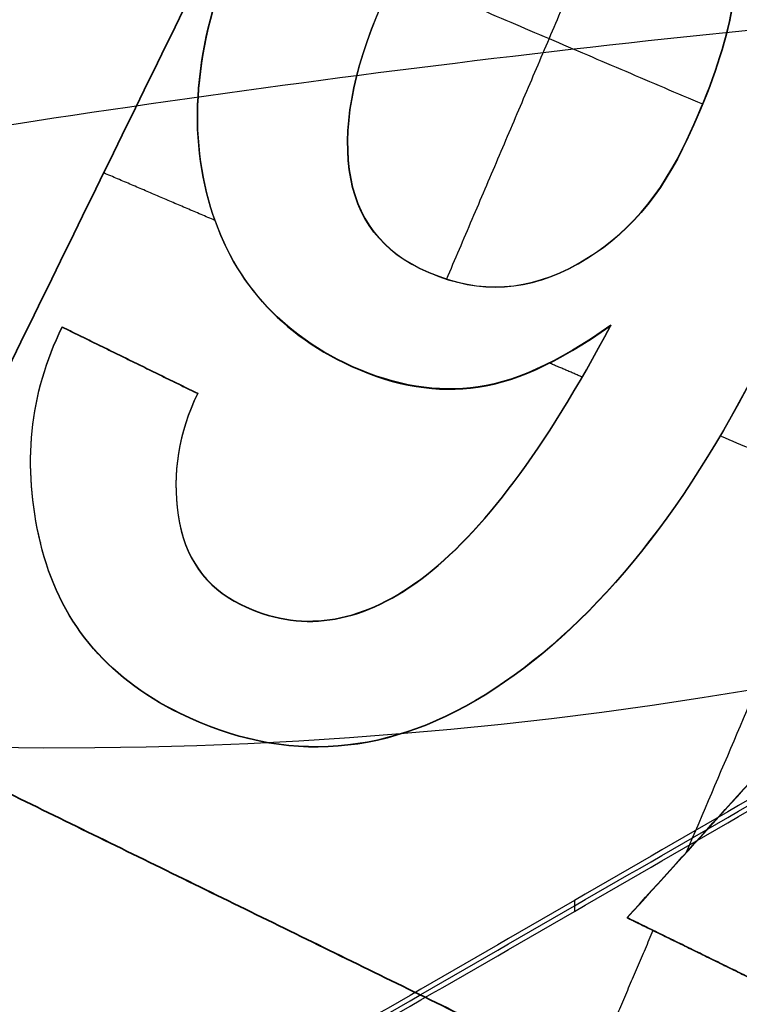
# Model space of a CAD drawing. Header units: millimetres. Extents: x -34.2 to 34.2, y -30.9 to 31.1.
# Tile 52 of 77: x -1.346 to -0.897, y 8.299 to 8.914. Entities that reach past the tile are written whole.
import ezdxf

# ---------------------------------------------------------------- set-up
doc = ezdxf.new("R2010")
doc.units = ezdxf.units.MM
for name, color, linetype, true_color in [('COTAS', 252, 'Continuous', 0x696969), ('IGES level 1', 7, 'Continuous', 0xe5eaed), ('IGES level 14', 7, 'Continuous', 0xffffff), ('IGES level 3', 7, 'Continuous', 0xe5eaed), ('IGES level 5', 7, 'Continuous', 0xe5eaed), ('IGES level 7', 7, 'Continuous', 0xcad1ee), ('IGES level 8', 7, 'Continuous', 0xcad1ee)]:
    doc.layers.add(name, color=color, linetype=linetype, true_color=true_color)

# ---------------------------------------------------------------- blocks, each defined once
blk = doc.blocks.new('Kivi_7w')
at = {"layer": 'IGES level 1', "extrusion": (0, 0, -1)}
for centre, radius, start, end in [((-7.99360577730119e-15, 1.77635683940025e-15, 1.399999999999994), 31, 269.9999999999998, 90.00000000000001), ((-7.573064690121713e-29, 2.831068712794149e-15, 0.8499999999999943), 31, 270.0000000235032, 89.99999998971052), ((-7.573064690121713e-29, 2.831068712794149e-15, 0.1500000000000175), 30.85, 270.0000000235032, 89.99999998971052), ((-7.573064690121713e-29, 1.77635683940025e-15), 30.7, 270, 90), ((-7.573064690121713e-29, 2.831068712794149e-15), 25.75, 270, 89.99999999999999), ((-7.573064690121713e-29, 2.831068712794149e-15), 24.25, 270, 89.99999999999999), ((-7.573064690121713e-29, 2.831068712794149e-15, 0.8500000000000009), 23.5, 270.0000000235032, 89.99999998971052)]:
    blk.add_arc(centre, radius, start, end, dxfattribs=at)
at = {"layer": 'IGES level 1'}
for centre, radius, start, end in [((9.992007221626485e-15, 1.77635683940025e-15, -0.2999999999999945), 31, 89.99999999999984, 270), ((7.573064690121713e-29, 2.831068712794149e-15, -1.549999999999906), 30.85, 90.00000002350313, 269.9999999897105), ((7.573064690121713e-29, 1.77635683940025e-15, -1.700000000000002), 30.7, 90.00000000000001, 270), ((7.573064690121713e-29, 1.77635683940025e-15), 25.75, 90.00000000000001, 270), ((7.587855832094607e-29, 1.77635683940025e-15), 24.25, 90.00000000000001, 270), ((6.310887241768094e-29, -1.77635683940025e-15), 23.5, 89.99999999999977, 270), ((7.573064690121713e-29, 1.77635683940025e-15, -1.700000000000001), 23.5, 90.00000000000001, 270)]:
    blk.add_arc(centre, radius, start, end, dxfattribs=at)
at = {"layer": 'IGES level 14', "extrusion": (0, 0.002279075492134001, 0.9999974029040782)}
blk.add_arc((7.573064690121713e-29, -0.009800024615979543, 3.17721718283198), 16.5, 90.00000002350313, 269.9999999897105, dxfattribs=at)
at = {"layer": 'IGES level 14', "extrusion": (-9.205336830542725e-34, -0.002279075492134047, -0.9999974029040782)}
blk.add_arc((-7.562773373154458e-29, -0.009800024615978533, -4.67721718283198), 16.5, 270, 90, dxfattribs=at)
at = {"layer": 'IGES level 14', "extrusion": (1.833778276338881e-35, 0.00227907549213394, 0.9999974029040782)}
blk.add_arc((7.544134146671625e-29, -0.009800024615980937, 1.67721718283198), 16.5, 90.00000000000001, 270, dxfattribs=at)
at = {"layer": 'IGES level 14', "extrusion": (1.833772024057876e-35, 0.00227907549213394, 0.9999974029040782)}
blk.add_arc((7.533618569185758e-29, -0.009800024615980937, 1.67721718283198), 16.5, 90.00000000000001, 270, dxfattribs=at)
at = {"layer": 'IGES level 14'}
for points in [[(-0.125, 8.733259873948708, 4.657325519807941), (-1.875, 7.722899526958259, 4.659628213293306)], [(-1.875, 7.719480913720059, 3.159632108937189), (-0.125, 8.729841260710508, 3.157329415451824)], [(-1.875, 7.716062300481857, 1.659636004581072), (-0.125, 8.726422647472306, 1.657333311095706)], [(-1.75, 7.506393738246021, 4.660121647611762), (7.573064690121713e-29, 8.516754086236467, 4.657818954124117)], [(7.573064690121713e-29, 8.513335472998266, 3.157822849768), (-1.75, 7.50297512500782, 3.160125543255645)], [(7.573064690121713e-29, 8.509916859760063, 1.657826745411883), (-1.75, 7.499556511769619, 1.660129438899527)], [(-1, 8.228079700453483, 4.658476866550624), (-1, 8.221242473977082, 1.658484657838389)]]:
    blk.add_open_spline(points, degree=1, dxfattribs=at)
at = {"layer": 'IGES level 3', "extrusion": (1.101692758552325e-33, -0.002279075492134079, -0.9999974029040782)}
blk.add_arc((-7.628874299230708e-29, -0.009800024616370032, -14.299988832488), 22.5, 270, 90, dxfattribs=at)
at = {"layer": 'IGES level 3', "extrusion": (0, -0.002279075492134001, -0.9999974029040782)}
for centre, radius in [((-7.573064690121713e-29, -0.00980002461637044, -6.299988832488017), 22.49999999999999), ((-7.573064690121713e-29, -0.00980002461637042, -10.299988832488), 20.99999999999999), ((-7.573064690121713e-29, -0.009800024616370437, 0.4500111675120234), 18.625), ((-7.573064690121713e-29, -0.009800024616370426, -5.299988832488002), 17.74999999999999), ((-7.573064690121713e-29, -0.00980002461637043, -1.049988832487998), 15.75)]:
    blk.add_arc(centre, radius, 270.0000000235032, 89.99999998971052, dxfattribs=at)
at = {"layer": 'IGES level 3', "extrusion": (8.609319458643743e-34, 0.002279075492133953, 0.9999974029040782)}
blk.add_arc((7.53376800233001e-29, -0.009800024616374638, -1.700011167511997), 22.5, 90.00000000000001, 270, dxfattribs=at)
at = {"layer": 'IGES level 3', "extrusion": (1.835710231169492e-35, -0.002279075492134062, -0.9999974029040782)}
blk.add_arc((-7.573061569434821e-29, -0.009800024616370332, 1.700011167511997), 22.5, 270, 89.99999999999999, dxfattribs=at)
at = {"layer": 'IGES level 3', "extrusion": (1.005376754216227e-33, 0.002279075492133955, 0.9999974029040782)}
blk.add_arc((7.563374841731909e-29, -0.009800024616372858, -1.700011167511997), 21.5, 90.00000000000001, 270, dxfattribs=at)
at = {"layer": 'IGES level 3', "extrusion": (-5.205727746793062e-33, -0.002279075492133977, -0.9999974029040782)}
blk.add_arc((-7.585342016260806e-29, -0.009800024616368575, -14.299988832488), 21, 270, 90, dxfattribs=at)
at = {"layer": 'IGES level 3', "extrusion": (2.329453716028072e-33, 0.002279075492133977, 0.9999974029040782)}
blk.add_arc((7.57652751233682e-29, -0.009800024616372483, 6.299988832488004), 21, 90.00000000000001, 270, dxfattribs=at)
at = {"layer": 'IGES level 3', "extrusion": (1.83376577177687e-35, 0.002279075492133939, 0.9999974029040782)}
blk.add_arc((7.573053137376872e-29, -0.00980002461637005, 6.299988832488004), 17.75, 90, 270, dxfattribs=at)
at = {"layer": 'IGES level 3', "extrusion": (-1.835350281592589e-33, -0.002279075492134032, -0.9999974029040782)}
blk.add_arc((-7.586699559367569e-29, -0.009800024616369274, -6.299988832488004), 17.75, 270, 90, dxfattribs=at)
at = {"layer": 'IGES level 3', "extrusion": (-4.149966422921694e-34, 0.002279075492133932, 0.9999974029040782)}
blk.add_arc((7.541195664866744e-29, -0.009800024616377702, 4.299988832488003), 17.75, 90.00000000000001, 270, dxfattribs=at)
at = {"layer": 'IGES level 3', "extrusion": (-1.714979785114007e-33, -0.002279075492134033, -0.9999974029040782)}
blk.add_arc((-7.557536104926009e-29, -0.009800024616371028, -4.299988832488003), 16.75, 270, 90, dxfattribs=at)
at = {"layer": 'IGES level 3', "extrusion": (2.570194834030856e-33, 0.00227907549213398, 0.9999974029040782)}
blk.add_arc((7.572730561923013e-29, -0.00980002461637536, 1.299988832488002), 16.75, 89.99999999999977, 270, dxfattribs=at)
at = {"layer": 'IGES level 3', "extrusion": (0, -0.002279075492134, -0.9999974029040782)}
blk.add_arc((-7.573064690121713e-29, -0.009800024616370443, -2.799988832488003), 16.74999999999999, 270.0000000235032, 89.99999998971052, dxfattribs=at)
at = {"layer": 'IGES level 3', "extrusion": (2.353528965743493e-33, 0.002279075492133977, 0.9999974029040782)}
blk.add_arc((7.888420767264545e-29, -0.009800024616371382, 0.7999888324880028), 15.75, 89.99999999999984, 270, dxfattribs=at)
at = {"layer": 'IGES level 3', "extrusion": (4.243116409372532e-35, -0.002279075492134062, -0.9999974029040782)}
blk.add_arc((-7.53362716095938e-29, -0.009800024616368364, -1.299988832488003), 15.75, 270, 90, dxfattribs=at)
at = {"layer": 'IGES level 5', "extrusion": (-3.67087160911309e-16, 0.002279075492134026, 0.9999974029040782)}
blk.add_arc((1.020545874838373e-14, -0.009800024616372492, 27.79998883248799), 25, 90.03400423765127, 270.0340042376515, dxfattribs=at)
at = {"layer": 'IGES level 5', "extrusion": (0, -0.002279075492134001, -0.9999974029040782)}
for centre, radius in [((-7.573064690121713e-29, -0.009800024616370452, -21.299988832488), 25), ((-7.573064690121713e-29, -0.009800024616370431, -28.04998883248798), 24.75), ((-7.573064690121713e-29, -0.009800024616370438, -12.299988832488), 21.5), ((-7.573064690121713e-29, -0.009800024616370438, -15.899988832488), 20), ((-7.573064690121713e-29, -0.009800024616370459, -18.749988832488), 14.5)]:
    blk.add_arc(centre, radius, 269.9659957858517, 89.96599575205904, dxfattribs=at)
at = {"layer": 'IGES level 5', "extrusion": (3.670884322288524e-16, -0.002279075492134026, -0.9999974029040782)}
blk.add_arc((-5.430291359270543e-15, -0.009800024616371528, -14.799988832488), 25, 269.9659957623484, 89.96599576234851, dxfattribs=at)
at = {"layer": 'IGES level 5', "extrusion": (0, 0.002279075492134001, 0.9999974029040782)}
for centre, radius in [((7.573064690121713e-29, -0.009800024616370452, 14.54998883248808), 24.75000000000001), ((7.573064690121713e-29, -0.009800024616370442, 15.74998883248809), 14.25), ((7.573064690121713e-29, -0.009800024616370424, 25.799988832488), 13), ((7.573064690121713e-29, -0.009800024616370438, 25.799988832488), 10)]:
    blk.add_arc(centre, radius, 90.03400426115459, 270.034004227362, dxfattribs=at)
at = {"layer": 'IGES level 5', "extrusion": (3.6706471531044e-16, -0.002279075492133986, -0.9999974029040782)}
blk.add_arc((-1.039887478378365e-14, -0.009800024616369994, -28.299988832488), 24.5, 269.9659957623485, 89.96599576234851, dxfattribs=at)
at = {"layer": 'IGES level 5', "extrusion": (-3.670653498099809e-16, 0.002279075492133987, 0.9999974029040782)}
blk.add_arc((5.244170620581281e-15, -0.00980002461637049, 14.299988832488), 24.5, 90.03400423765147, 270.0340042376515, dxfattribs=at)
at = {"layer": 'IGES level 5', "extrusion": (3.670926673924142e-16, -0.002279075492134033, -0.9999974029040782)}
blk.add_arc((-5.247873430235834e-15, -0.009800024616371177, -14.299988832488), 21.5, 269.9659957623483, 89.96599576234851, dxfattribs=at)
at = {"layer": 'IGES level 5', "extrusion": (-3.670433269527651e-16, 0.002279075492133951, 0.9999974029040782)}
blk.add_arc((3.780532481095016e-15, -0.00980002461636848, 10.299988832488), 21.5, 90.03400423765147, 270.0340042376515, dxfattribs=at)
at = {"layer": 'IGES level 5', "extrusion": (-3.670335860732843e-16, 0.002279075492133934, 0.9999974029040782)}
blk.add_arc((3.780450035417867e-15, -0.009800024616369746, 10.299988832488), 21.5, 90.03400423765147, 270.0340042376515, dxfattribs=at)
at = {"layer": 'IGES level 5', "extrusion": (3.671096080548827e-16, -0.002279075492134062, -0.9999974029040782)}
blk.add_arc((-7.894942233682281e-15, -0.00980002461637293, -21.499988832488), 20, 269.9659957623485, 89.96599576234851, dxfattribs=at)
at = {"layer": 'IGES level 5', "extrusion": (-3.670564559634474e-16, 0.002279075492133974, 0.9999974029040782)}
blk.add_arc((3.786930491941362e-15, -0.009800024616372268, 10.299988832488), 20, 90.03400423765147, 270.0340042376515, dxfattribs=at)
at = {"layer": 'IGES level 5', "extrusion": (3.671066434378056e-16, -0.002279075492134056, -0.9999974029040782)}
blk.add_arc((-3.781202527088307e-15, -0.009800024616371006, -10.299988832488), 20, 269.9659957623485, 89.96599576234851, dxfattribs=at)
at = {"layer": 'IGES level 5', "extrusion": (3.671049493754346e-16, -0.002279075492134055, -0.9999974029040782)}
blk.add_arc((-7.893250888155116e-15, -0.009800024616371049, -21.499988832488), 14.5, 269.9659957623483, 89.96599576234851, dxfattribs=at)
at = {"layer": 'IGES level 5', "extrusion": (-3.671051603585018e-16, 0.002279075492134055, 0.9999974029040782)}
blk.add_arc((5.872131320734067e-15, -0.009800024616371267, 15.999988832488), 14.5, 90.03400423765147, 270.0340042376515, dxfattribs=at)
at = {"layer": 'IGES level 5', "extrusion": (3.671057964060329e-16, -0.002279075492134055, -0.9999974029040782)}
blk.add_arc((-5.87447439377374e-15, -0.009800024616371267, -15.999988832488), 14.5, 269.9659957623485, 89.96599576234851, dxfattribs=at)
at = {"layer": 'IGES level 5', "extrusion": (-3.670645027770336e-16, 0.002279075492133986, 0.9999974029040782)}
blk.add_arc((5.688760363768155e-15, -0.00980002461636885, 15.499988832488), 14, 90.03400423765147, 270.0340042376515, dxfattribs=at)
at = {"layer": 'IGES level 5', "extrusion": (3.671339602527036e-16, -0.002279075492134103, -0.9999974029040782)}
blk.add_arc((-1.038969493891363e-14, -0.009800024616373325, -28.299988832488), 13, 269.9659957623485, 89.96599576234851, dxfattribs=at)
at = {"layer": 'IGES level 5', "extrusion": (-3.671339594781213e-16, 0.002279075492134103, 0.9999974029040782)}
blk.add_arc((8.550088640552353e-15, -0.009800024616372, 23.299988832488), 13, 90.03400423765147, 270.0340042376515, dxfattribs=at)
at = {"layer": 'IGES level 5', "extrusion": (3.670041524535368e-16, -0.002279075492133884, -0.9999974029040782)}
blk.add_arc((-1.038744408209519e-14, -0.009800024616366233, -28.299988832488), 10, 269.9659957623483, 89.96599576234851, dxfattribs=at)
at = {"layer": 'IGES level 5', "extrusion": (-3.672150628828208e-16, 0.002279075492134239, 0.9999974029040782)}
blk.add_arc((8.554908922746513e-15, -0.009800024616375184, 23.299988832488), 10, 90.03400423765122, 270.0340042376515, dxfattribs=at)
at = {"layer": 'IGES level 7', "extrusion": (0, -0.002279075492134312, -0.9999974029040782)}
blk.add_arc((1.322079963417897, 10.9104611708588, -14.36937086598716), 2.619382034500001, 203.0969845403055, 23.09698450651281, dxfattribs=at)
at = {"layer": 'IGES level 7', "extrusion": (2.417693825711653e-11, 0.002279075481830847, 0.9999974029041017)}
blk.add_arc((-1.322079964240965, 10.91046117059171, 13.94998883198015), 3.038764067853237, 189.0606564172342, 336.9030154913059, dxfattribs=at)
at = {"layer": 'IGES level 7'}
for points in [[(-1.458105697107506, 8.346579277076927, 15.48100655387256), (-1.1061921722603, 9.065017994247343, 15.47936917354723)], [(-1.458105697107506, 8.346465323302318, 15.43100668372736), (-1.1061921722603, 9.064904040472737, 15.42936930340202)], [(-1.1061921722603, 9.064790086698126, 15.37936943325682), (-1.458105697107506, 8.346351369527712, 15.38100681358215)], [(-0.9516609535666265, 8.916246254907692, 15.37970797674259), (-1.079946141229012, 8.615442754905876, 15.38039353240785)], [(-0.6759927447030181, 8.854066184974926, 15.37984969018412), (-0.9303520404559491, 8.257643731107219, 15.3812089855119)], [(-0.9198911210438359, 8.724876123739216, 15.38014412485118), (-1.111292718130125, 8.806503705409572, 15.37995808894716)], [(-0.9670728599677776, 8.217409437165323, 15.48130094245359), (-0.4773723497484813, 8.75700417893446, 15.48007116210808)], [(-0.9670728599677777, 8.217295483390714, 15.43130107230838), (-0.4773723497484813, 8.756890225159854, 15.43007129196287)], [(-0.9670728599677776, 8.217181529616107, 15.38130120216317), (-0.4773723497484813, 8.756776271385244, 15.38007142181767)], [(-1.282148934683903, 8.70557072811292, 15.38018812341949), (-1.282148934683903, 8.705798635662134, 15.4801878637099)], [(-0.9324610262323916, 8.697007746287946, 15.38020763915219), (-0.9324610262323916, 8.697235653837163, 15.4802073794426)], [(-1.141108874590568, 8.690038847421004, 15.48022378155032), (-1.141108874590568, 8.689810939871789, 15.38022404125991)], [(-1.224310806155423, 8.6524560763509, 15.38030917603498), (-1.293675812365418, 8.682038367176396, 15.38024175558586)], [(-1.230662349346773, 8.674718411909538, 15.4802586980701), (-1.230662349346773, 8.674490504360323, 15.3802589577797)], [(-1.096534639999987, 8.622693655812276, 15.48037726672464), (-1.096534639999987, 8.62246574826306, 15.38037752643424)], [(-1.003250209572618, 8.622511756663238, 15.48037768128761), (-1.003250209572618, 8.622283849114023, 15.3803779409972)], [(-1.319616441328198, 8.586029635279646, 15.48046082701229), (-1.319616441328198, 8.585801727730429, 15.38046108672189)], [(-1.319616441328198, 8.586029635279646, 15.48046082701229), (-1.235005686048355, 8.544584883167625, 15.48055528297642)], [(-1.319616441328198, 8.585915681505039, 15.43046095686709), (-1.235005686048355, 8.544470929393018, 15.43055541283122)], [(-1.319616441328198, 8.585801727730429, 15.38046108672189), (-1.235005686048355, 8.544356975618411, 15.38055554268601)], [(-0.9772159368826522, 8.587110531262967, 15.48045836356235), (-0.9772159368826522, 8.58688262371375, 15.38045862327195)], [(-1.277311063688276, 8.56507935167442, 15.38050831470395), (-1.277311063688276, 8.565307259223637, 15.48050805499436)], [(-0.5239686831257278, 7.384140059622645, 15.4832000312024), (-2.922107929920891, 8.558816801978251, 15.48052284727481)], [(-1.143595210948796, 8.563696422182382, 15.48051172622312), (-1.143595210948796, 8.563468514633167, 15.38051198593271)], [(-0.9949854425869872, 8.554655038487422, 15.38053207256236), (-1.015553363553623, 8.563426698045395, 15.38051208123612)], [(-1.064772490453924, 8.547949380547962, 15.48054761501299), (-1.064772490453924, 8.547721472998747, 15.38054787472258)], [(-1.235005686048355, 8.544584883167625, 15.48055528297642), (-1.235005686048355, 8.544356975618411, 15.38055554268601)], [(-2.915708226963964, 8.539216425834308, 15.08056647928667), (-0.5222740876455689, 7.366844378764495, 15.08323841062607)], [(-0.520579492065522, 7.349548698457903, 14.68327679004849), (-2.909308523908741, 8.519616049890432, 14.68061011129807)], [(-0.7540539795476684, 8.451904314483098, 15.38076624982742), (-0.9081345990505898, 8.517615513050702, 15.38061648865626)], [(-1.247256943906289, 8.468537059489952, 15.48072860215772), (-1.247256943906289, 8.468309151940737, 15.38072886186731)], [(-1.33319162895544, 8.45144403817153, 15.48076755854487), (-1.33319162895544, 8.451216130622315, 15.38076781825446)], [(-1.095892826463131, 8.428581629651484, 15.48081966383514), (-1.095892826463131, 8.428353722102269, 15.38081992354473)], [(-1.20827066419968, 8.412903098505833, 15.48085539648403), (-1.20827066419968, 8.412675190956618, 15.38085565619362)], [(-1.049595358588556, 8.360392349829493, 15.48097507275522), (-1.049595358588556, 8.360164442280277, 15.38097533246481)], [(-0.5600549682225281, 7.906688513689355, 15.48200910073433), (-1.458105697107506, 8.346579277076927, 15.48100655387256)], [(-1.458105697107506, 8.346465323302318, 15.43100668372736), (-0.5600549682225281, 7.906574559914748, 15.43200923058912)], [(-1.458105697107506, 8.346351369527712, 15.38100681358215), (-0.5600549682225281, 7.906460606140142, 15.38200936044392)], [(-1.24624745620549, 8.344969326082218, 15.48101022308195), (-1.24624745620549, 8.344741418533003, 15.38101048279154)], [(-0.8788433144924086, 8.174192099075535, 15.48139943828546), (-0.9670728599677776, 8.217409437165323, 15.48130094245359)], [(-0.9670728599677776, 8.217409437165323, 15.48130094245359), (-0.9670728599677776, 8.217181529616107, 15.38130120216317)], [(-0.9670728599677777, 8.217295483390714, 15.43130107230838), (-0.8788433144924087, 8.174078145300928, 15.43139956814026)], [(-0.8788433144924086, 8.173964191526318, 15.38139969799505), (-0.9670728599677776, 8.217181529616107, 15.38130120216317)], [(-0.9509716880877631, 8.209294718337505, 15.38131917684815), (-0.9902543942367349, 8.117184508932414, 15.38152910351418)], [(-0.9229580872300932, 8.195572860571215, 15.38135045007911), (-0.9229580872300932, 8.195800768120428, 15.48135019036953)]]:
    blk.add_open_spline(points, degree=1, dxfattribs=at)
for points, knots in [([(-1.230662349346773, 8.67460445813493, 15.4302588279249), (-1.242066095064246, 8.725915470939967, 15.43014188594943), (-1.232150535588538, 8.783236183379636, 15.43001124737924), (-1.167324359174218, 8.915580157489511, 15.42970962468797), (-1.126256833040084, 8.96234246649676, 15.42960304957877), (-1.04621922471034, 9.003181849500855, 15.42950997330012), (-1.012726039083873, 9.00799882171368, 15.42949899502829), (-0.9771293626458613, 9.001685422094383, 15.42951338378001)], [0, 0, 0, 0, 0.116147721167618, 0.116147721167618, 0.241084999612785, 0.241084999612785, 0.321427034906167, 0.321427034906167, 0.321427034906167, 0.321427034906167]), ([(-0.9771293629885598, 9.001571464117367, 15.37951351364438), (-1.012726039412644, 9.007884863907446, 15.37949912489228), (-1.046219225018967, 9.003067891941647, 15.37951010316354), (-1.126256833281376, 8.962228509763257, 15.37960317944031), (-1.167324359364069, 8.91546620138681, 15.37970975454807), (-1.232150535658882, 8.783122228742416, 15.38001137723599), (-1.242066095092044, 8.725801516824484, 15.380142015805), (-1.230662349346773, 8.674490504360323, 15.3802589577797)], [-0.321427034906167, -0.321427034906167, -0.321427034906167, -0.321427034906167, -0.241084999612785, -0.241084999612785, -0.116147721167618, -0.116147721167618, 0, 0, 0, 0]), ([(-1.230662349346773, 8.674718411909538, 15.4802586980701), (-1.242066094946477, 8.726029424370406, 15.48014175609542), (-1.232150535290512, 8.783350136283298, 15.48001111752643), (-1.16732435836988, 8.91569410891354, 15.47970949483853), (-1.12625683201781, 8.962456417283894, 15.47960291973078), (-1.046219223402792, 9.00329579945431, 15.47950984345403), (-1.012726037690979, 9.008112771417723, 15.47949886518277), (-0.9771293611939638, 9.001799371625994, 15.47951325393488)], [0, 0, 0, 0, 0.116147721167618, 0.116147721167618, 0.241084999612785, 0.241084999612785, 0.321427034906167, 0.321427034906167, 0.321427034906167, 0.321427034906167]), ([(-0.8677612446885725, 8.948227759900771, 15.47963534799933), (-0.8381658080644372, 8.920564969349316, 15.47969839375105), (-0.8198621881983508, 8.884272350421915, 15.47978110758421), (-0.8026655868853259, 8.773541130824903, 15.48003347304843), (-0.8243217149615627, 8.68550402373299, 15.48023411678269), (-0.927638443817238, 8.474580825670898, 15.48071482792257), (-0.9847223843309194, 8.402972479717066, 15.48087802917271), (-1.114606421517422, 8.317721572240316, 15.48107232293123), (-1.180075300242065, 8.312556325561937, 15.48108409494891), (-1.292774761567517, 8.367759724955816, 15.48095828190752), (-1.321728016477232, 8.403308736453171, 15.48087726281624), (-1.344627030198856, 8.499460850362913, 15.48065812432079), (-1.340043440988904, 8.54432749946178, 15.48055586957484), (-1.319616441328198, 8.586029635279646, 15.48046082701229)], [0.405239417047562, 0.405239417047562, 0.405239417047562, 0.405239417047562, 0.4902587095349, 0.4902587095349, 0.614551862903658, 0.614551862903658, 0.727598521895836, 0.727598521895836, 0.840885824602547, 0.840885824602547, 0.920540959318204, 0.920540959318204, 1, 1, 1, 1]), ([(-0.8677612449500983, 8.947999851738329, 15.37963560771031), (-0.838165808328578, 8.920337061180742, 15.37969865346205), (-0.8198621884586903, 8.884044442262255, 15.37978136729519), (-0.8026655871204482, 8.773313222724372, 15.38003373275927), (-0.8243217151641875, 8.68527611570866, 15.38023437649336), (-0.9276384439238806, 8.474352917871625, 15.38071508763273), (-0.984722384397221, 8.402744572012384, 15.38087828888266), (-1.114606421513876, 8.317493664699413, 15.3810725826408), (-1.180075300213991, 8.312328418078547, 15.38108435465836), (-1.292774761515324, 8.367531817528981, 15.38095854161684), (-1.321728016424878, 8.403080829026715, 15.38087752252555), (-1.344627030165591, 8.499232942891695, 15.3806583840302), (-1.340043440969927, 8.544099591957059, 15.38055612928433), (-1.319616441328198, 8.585801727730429, 15.38046108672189)], [0.405239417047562, 0.405239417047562, 0.405239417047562, 0.405239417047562, 0.4902587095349, 0.4902587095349, 0.614551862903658, 0.614551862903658, 0.727598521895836, 0.727598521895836, 0.840885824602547, 0.840885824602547, 0.920540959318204, 0.920540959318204, 1, 1, 1, 1]), ([(-0.8677612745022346, 8.948113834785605, 15.42963547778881), (-0.8381658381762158, 8.920451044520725, 15.42969852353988), (-0.8198622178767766, 8.884158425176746, 15.42978123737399), (-0.8026656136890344, 8.773427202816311, 15.4300336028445), (-0.8243217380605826, 8.685390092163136, 15.43023424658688), (-0.9276384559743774, 8.474466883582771, 15.43071495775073), (-0.9847223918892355, 8.402858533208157, 15.43087815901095), (-1.11460642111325, 8.317607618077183, 15.43107245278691), (-1.180075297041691, 8.312442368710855, 15.43108422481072), (-1.292774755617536, 8.367645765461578, 15.43095841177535), (-1.321728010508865, 8.403194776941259, 15.43087739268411), (-1.344627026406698, 8.49934689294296, 15.43065825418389), (-1.340043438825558, 8.54421354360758, 15.43055599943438), (-1.319616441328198, 8.585915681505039, 15.43046095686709)], [0.405239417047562, 0.405239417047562, 0.405239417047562, 0.405239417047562, 0.4902587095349, 0.4902587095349, 0.614551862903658, 0.614551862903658, 0.727598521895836, 0.727598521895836, 0.840885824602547, 0.840885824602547, 0.920540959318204, 0.920540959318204, 1, 1, 1, 1]), ([(-0.9324610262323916, 8.697235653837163, 15.4802073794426), (-0.9060409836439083, 8.751172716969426, 15.48008445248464), (-0.8947471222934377, 8.79734852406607, 15.47997921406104), (-0.9027564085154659, 8.874346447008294, 15.47980372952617), (-0.9205685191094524, 8.901233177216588, 15.47974245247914), (-0.974505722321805, 8.927653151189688, 15.47968223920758), (-0.9995527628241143, 8.926247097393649, 15.47968544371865), (-1.027589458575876, 8.912630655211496, 15.47971647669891)], [0, 0, 0, 0, 0.371485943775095, 0.371485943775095, 0.742971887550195, 0.742971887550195, 1, 1, 1, 1]), ([(-0.9324610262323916, 8.697121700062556, 15.43020750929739), (-0.9060409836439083, 8.75105876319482, 15.43008458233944), (-0.8947471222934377, 8.797234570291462, 15.42997934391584), (-0.9027564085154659, 8.874232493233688, 15.42980385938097), (-0.9205685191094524, 8.901119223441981, 15.42974258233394), (-0.974505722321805, 8.92753919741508, 15.42968236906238), (-0.9995527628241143, 8.92613314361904, 15.42968557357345), (-1.027589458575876, 8.91251670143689, 15.42971660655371)], [0, 0, 0, 0, 0.371485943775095, 0.371485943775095, 0.742971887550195, 0.742971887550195, 1, 1, 1, 1]), ([(-1.027589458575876, 8.91240274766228, 15.37971673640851), (-0.9995527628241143, 8.926019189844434, 15.37968570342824), (-0.974505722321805, 8.927425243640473, 15.37968249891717), (-0.9205685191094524, 8.901005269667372, 15.37974271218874), (-0.9027564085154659, 8.87411853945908, 15.37980398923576), (-0.8947471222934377, 8.797120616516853, 15.37997947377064), (-0.9060409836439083, 8.75094480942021, 15.38008471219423), (-0.9324610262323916, 8.697007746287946, 15.38020763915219)], [-1, -1, -1, -1, -0.742971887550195, -0.742971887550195, -0.371485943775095, -0.371485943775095, 0, 0, 0, 0]), ([(-1.027589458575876, 8.912630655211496, 15.47971647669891), (-1.055453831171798, 8.89892980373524, 15.47974770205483), (-1.083906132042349, 8.862654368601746, 15.47983037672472), (-1.134298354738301, 8.759777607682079, 15.48006484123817), (-1.14368585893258, 8.721855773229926, 15.48015126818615), (-1.138545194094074, 8.658386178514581, 15.48029592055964), (-1.123589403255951, 8.635945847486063, 15.48034706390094), (-1.064654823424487, 8.607078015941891, 15.48041285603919), (-1.033674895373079, 8.607073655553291, 15.48041286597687), (-0.9726886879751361, 8.638019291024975, 15.48034233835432), (-0.9492584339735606, 8.662943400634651, 15.48028553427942), (-0.9324610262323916, 8.697235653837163, 15.4802073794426)], [0, 0, 0, 0, 0.234650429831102, 0.234650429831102, 0.410810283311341, 0.410810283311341, 0.586060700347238, 0.586060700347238, 0.792565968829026, 0.792565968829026, 1, 1, 1, 1]), ([(-1.027589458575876, 8.91251670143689, 15.42971660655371), (-1.055453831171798, 8.89881584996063, 15.42974783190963), (-1.083906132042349, 8.862540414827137, 15.42983050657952), (-1.134298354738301, 8.75966365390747, 15.43006497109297), (-1.14368585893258, 8.721741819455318, 15.43015139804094), (-1.138545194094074, 8.658272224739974, 15.43029605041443), (-1.123589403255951, 8.635831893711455, 15.43034719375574), (-1.064654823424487, 8.606964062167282, 15.43041298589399), (-1.033674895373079, 8.606959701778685, 15.43041299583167), (-0.9726886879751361, 8.637905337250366, 15.43034246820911), (-0.9492584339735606, 8.662829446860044, 15.43028566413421), (-0.9324610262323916, 8.697121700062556, 15.43020750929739)], [0, 0, 0, 0, 0.234650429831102, 0.234650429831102, 0.410810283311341, 0.410810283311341, 0.586060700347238, 0.586060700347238, 0.792565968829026, 0.792565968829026, 1, 1, 1, 1]), ([(-0.9324610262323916, 8.697007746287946, 15.38020763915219), (-0.9492584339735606, 8.662715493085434, 15.38028579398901), (-0.9726886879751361, 8.637791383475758, 15.38034259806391), (-1.033674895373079, 8.606845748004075, 15.38041312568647), (-1.064654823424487, 8.606850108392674, 15.38041311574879), (-1.123589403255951, 8.635717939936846, 15.38034732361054), (-1.138545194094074, 8.658158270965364, 15.38029618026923), (-1.14368585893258, 8.72162786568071, 15.38015152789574), (-1.134298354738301, 8.759549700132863, 15.38006510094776), (-1.083906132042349, 8.86242646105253, 15.37983063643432), (-1.055453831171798, 8.898701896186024, 15.37974796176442), (-1.027589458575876, 8.91240274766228, 15.37971673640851)], [-1, -1, -1, -1, -0.792565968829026, -0.792565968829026, -0.586060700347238, -0.586060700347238, -0.410810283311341, -0.410810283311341, -0.234650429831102, -0.234650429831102, 0, 0, 0, 0]), ([(-0.9772159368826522, 8.587110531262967, 15.48045836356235), (-1.010063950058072, 8.563671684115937, 15.48051178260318), (-1.039134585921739, 8.550561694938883, 15.48054166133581), (-1.09041039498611, 8.54533706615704, 15.48055356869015), (-1.116712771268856, 8.550528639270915, 15.48054173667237), (-1.190294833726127, 8.586571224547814, 15.48045959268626), (-1.219174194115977, 8.623579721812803, 15.48037524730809), (-1.230662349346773, 8.674718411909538, 15.4802586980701)], [0, 0, 0, 0, 0.267581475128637, 0.267581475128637, 0.535162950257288, 0.535162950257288, 1, 1, 1, 1]), ([(-0.9772159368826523, 8.58699657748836, 15.43045849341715), (-1.010063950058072, 8.56355773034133, 15.43051191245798), (-1.039134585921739, 8.550447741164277, 15.43054179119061), (-1.09041039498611, 8.545223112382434, 15.43055369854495), (-1.116712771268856, 8.550414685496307, 15.43054186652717), (-1.190294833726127, 8.586457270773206, 15.43045972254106), (-1.219174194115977, 8.623465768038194, 15.43037537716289), (-1.230662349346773, 8.67460445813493, 15.4302588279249)], [0, 0, 0, 0, 0.267581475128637, 0.267581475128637, 0.535162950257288, 0.535162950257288, 1, 1, 1, 1]), ([(-1.230662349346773, 8.674490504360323, 15.3802589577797), (-1.219174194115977, 8.623351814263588, 15.38037550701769), (-1.190294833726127, 8.5863433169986, 15.38045985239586), (-1.116712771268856, 8.550300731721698, 15.38054199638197), (-1.09041039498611, 8.545109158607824, 15.38055382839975), (-1.039134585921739, 8.550333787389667, 15.38054192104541), (-1.010063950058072, 8.56344377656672, 15.38051204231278), (-0.9772159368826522, 8.58688262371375, 15.38045862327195)], [-1, -1, -1, -1, -0.535162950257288, -0.535162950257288, -0.267581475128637, -0.267581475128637, 0, 0, 0, 0]), ([(-1.235005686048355, 8.544584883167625, 15.48055528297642), (-1.246991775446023, 8.520115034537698, 15.48061105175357), (-1.251075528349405, 8.494765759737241, 15.48066882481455), (-1.243438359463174, 8.44230835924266, 15.4807883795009), (-1.230328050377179, 8.423707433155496, 15.48083077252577), (-1.171565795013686, 8.394924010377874, 15.48089637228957), (-1.134192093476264, 8.400120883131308, 15.48088452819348), (-1.057593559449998, 8.457042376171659, 15.4807547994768), (-1.018034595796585, 8.509885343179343, 15.48063436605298), (-0.9772159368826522, 8.587110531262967, 15.48045836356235)], [0, 0, 0, 0, 0.187683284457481, 0.187683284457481, 0.375366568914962, 0.375366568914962, 0.687683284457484, 0.687683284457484, 1, 1, 1, 1]), ([(-1.235005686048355, 8.544470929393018, 15.43055541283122), (-1.246991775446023, 8.520001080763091, 15.43061118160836), (-1.251075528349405, 8.494651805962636, 15.43066895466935), (-1.243438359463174, 8.442194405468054, 15.43078850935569), (-1.230328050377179, 8.42359347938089, 15.43083090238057), (-1.171565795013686, 8.39481005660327, 15.43089650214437), (-1.134192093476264, 8.400006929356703, 15.43088465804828), (-1.057593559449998, 8.456928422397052, 15.4307549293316), (-1.018034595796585, 8.509771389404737, 15.43063449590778), (-0.9772159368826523, 8.58699657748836, 15.43045849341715)], [0, 0, 0, 0, 0.187683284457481, 0.187683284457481, 0.375366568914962, 0.375366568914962, 0.687683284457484, 0.687683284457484, 1, 1, 1, 1]), ([(-1.235005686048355, 8.544356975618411, 15.38055554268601), (-1.246991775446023, 8.519887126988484, 15.38061131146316), (-1.251075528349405, 8.494537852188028, 15.38066908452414), (-1.243438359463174, 8.442080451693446, 15.38078863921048), (-1.230328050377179, 8.423479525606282, 15.38083103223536), (-1.171565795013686, 8.39469610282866, 15.38089663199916), (-1.134192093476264, 8.399892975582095, 15.38088478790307), (-1.057593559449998, 8.456814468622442, 15.3807550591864), (-1.018034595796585, 8.509657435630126, 15.38063462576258), (-0.9772159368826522, 8.58688262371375, 15.38045862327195)], [0, 0, 0, 0, 0.187683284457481, 0.187683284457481, 0.375366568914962, 0.375366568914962, 0.687683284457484, 0.687683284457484, 1, 1, 1, 1])]:
    blk.add_open_spline(points, degree=3, knots=knots, dxfattribs=at)
at = {"layer": 'IGES level 8', "extrusion": (0, -0.002279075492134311, -0.9999974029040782)}
for start, end in [(293.0969845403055, 113.0969845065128), (113.0969845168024, 293.0969845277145)]:
    blk.add_arc((-7.573064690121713e-29, -0.009800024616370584, -5.199988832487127), 17.5, start, end, dxfattribs=at)
at = {"layer": 'IGES level 8', "extrusion": (5.852610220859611e-15, 0.002279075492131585, 0.9999974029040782)}
blk.add_arc((-2.797333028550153e-14, -0.0098000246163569, 4.449988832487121), 17.5, 66.90301548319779, 246.9030154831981, dxfattribs=at)
at = {"layer": 'IGES level 8', "extrusion": (6.988834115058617e-15, -0.002279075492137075, -0.9999974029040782)}
blk.add_arc((-3.187853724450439e-14, -0.009800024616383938, -4.44998883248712), 17.5, 113.0969845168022, 293.0969845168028, dxfattribs=at)
at = {"layer": 'IGES level 8', "extrusion": (0, 0.002279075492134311, 0.9999974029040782)}
for start, end in [(66.9030155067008, 246.9030154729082), (246.9030154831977, 66.9030155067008)]:
    blk.add_arc((7.573064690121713e-29, -0.009800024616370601, 10.44669935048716), 8.941142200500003, start, end, dxfattribs=at)
at = {"layer": 'IGES level 8', "extrusion": (5.49714321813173e-16, -0.002279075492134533, -0.9999974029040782)}
blk.add_arc((-8.105386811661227e-12, -0.009800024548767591, -13.69998883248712), 9.062650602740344, 62.85810265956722, 96.83586637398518, dxfattribs=at)
at = {"layer": 'IGES level 8'}
blk.add_open_spline([(-6.865052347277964, -16.09685385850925, 4.486686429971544), (6.865052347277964, 16.0975375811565, 4.413312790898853)], degree=1, dxfattribs=at)
for points, weights in [([(7.920460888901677, -13.65805883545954, 5.98113211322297), (35.24417047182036, 2.182821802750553, 5.945029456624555), (19.40324869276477, 29.50646042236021, 5.882756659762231), (-7.920460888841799, 13.66557978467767, 5.918859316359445)], [1, 0.333333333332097, 0.333333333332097, 1]), ([(7.853117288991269, -13.54136703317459, 6.214465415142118), (34.94450744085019, 2.164826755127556, 6.178669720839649), (19.23827286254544, 29.2561465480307, 6.116926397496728), (-7.85311728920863, 13.54995275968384, 6.152722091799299)], [1, 0.333333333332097, 0.333333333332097, 1]), ([(7.761583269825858, -13.38278941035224, 6.518050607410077), (34.53720278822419, 2.140336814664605, 6.482672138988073), (19.01403624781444, 28.91588679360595, 6.421648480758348), (-7.761583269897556, 13.39276056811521, 6.457026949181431)], [1, 0.333333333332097, 0.333333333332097, 1]), ([(7.67004925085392, -13.22424449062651, 6.807286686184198), (34.12989813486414, 2.115814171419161, 6.77232544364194), (18.78979963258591, 28.57559433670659, 6.71202145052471), (-7.67004925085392, 13.2355356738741, 6.74698269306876)], [1, 0.3333333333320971, 0.3333333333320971, 1]), ([(7.578515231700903, -13.06572935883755, 7.083452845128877), (33.72259348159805, 2.091261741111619, 7.048908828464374), (18.5655630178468, 28.23527209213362, 6.989324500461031), (-7.578515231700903, 13.07828099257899, 7.023868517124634)], [1, 0.333333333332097, 0.333333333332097, 1]), ([(7.486981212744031, -12.90724140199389, 7.347695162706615), (33.31528882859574, 2.066682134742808, 7.31356837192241), (18.34132640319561, 27.89492267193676, 7.254703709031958), (-7.486981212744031, 12.92099913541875, 7.288830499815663)], [1, 0.333333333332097, 0.333333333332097, 1]), ([(7.395447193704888, -12.74877831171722, 7.601026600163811), (32.90798417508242, 2.042077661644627, 7.567317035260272), (18.11708978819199, 27.5545483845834, 7.509172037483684), (-7.395447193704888, 12.76369241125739, 7.54288160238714)], [0.9999999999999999, 0.333333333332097, 0.333333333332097, 0.9999999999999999]), ([(7.30391317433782, -12.59033808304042, 7.84432700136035), (32.50067952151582, 2.01745032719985, 7.811034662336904), (17.89285317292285, 27.21415123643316, 7.753609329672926), (-7.30391317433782, 12.60636282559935, 7.786901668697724)], [0.9999999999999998, 0.333333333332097, 0.333333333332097, 0.9999999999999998]), ([(7.218995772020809, -12.44336979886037, 8.061724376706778), (32.12281724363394, 1.994584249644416, 8.02881910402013), (17.68482569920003, 26.89834104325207, 7.972061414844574), (-7.218995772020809, 12.46038699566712, 8.004966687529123)], [1, 0.333333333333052, 0.333333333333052, 1]), ([(7.142161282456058, -12.31028787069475, 8.303580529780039), (31.78092200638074, 1.973997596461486, 8.271025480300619), (17.49659944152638, 26.6126943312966, 8.214871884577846), (-7.142161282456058, 12.32840886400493, 8.247426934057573)], [1, 0.333333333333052, 0.333333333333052, 1]), ([(7.056896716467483, -12.16263125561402, 8.560253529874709), (31.40151493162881, 1.9511255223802, 8.52808712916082), (17.28772149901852, 26.29568051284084, 8.472603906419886), (-7.056896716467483, 12.18192373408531, 8.504770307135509)], [0.9999999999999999, 0.3333333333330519, 0.3333333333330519, 0.9999999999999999]), ([(6.971632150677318, -12.01500024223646, 8.805693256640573), (31.02210785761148, 1.928227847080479, 8.773915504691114), (17.07884355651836, 25.97864109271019, 8.719102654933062), (-6.971632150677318, 12.03541300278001, 8.750880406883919)], [1, 0.333333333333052, 0.333333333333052, 1]), ([(6.88636758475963, -11.86739251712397, 9.0409149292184), (30.64270078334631, 1.905306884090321, 9.009525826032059), (16.86996561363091, 25.66157838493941, 8.955383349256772), (-6.88636758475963, 11.88887898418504, 8.986772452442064)], [1, 0.333333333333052, 0.333333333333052, 1]), ([(-7.920460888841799, 13.66557978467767, 5.918859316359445), (-24.94236783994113, 3.79715414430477, 5.941350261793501), (-20.08149548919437, -15.2685658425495, 5.984802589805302), (-0.4125494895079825, -15.78257809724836, 5.98597406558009)], [1, 0.514853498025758, 0.514853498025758, 1]), ([(6.801103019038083, -11.71980603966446, 9.26681349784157), (30.26329370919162, 1.882364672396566, 9.235813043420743), (16.66108767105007, 25.34449442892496, 9.182340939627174), (-6.801103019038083, 11.74232371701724, 9.213341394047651)], [1, 0.333333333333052, 0.333333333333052, 1]), ([(-7.853117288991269, 13.5499527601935, 6.152722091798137), (-24.73029573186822, 3.765433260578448, 6.175021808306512), (-19.91075287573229, -15.13818072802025, 6.218104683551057), (-0.409041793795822, -15.6478226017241, 6.219266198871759)], [1, 0.514853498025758, 0.514853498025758, 1]), ([(6.715838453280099, -11.57223904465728, 9.484163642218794), (29.88388663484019, 1.859402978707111, 9.453551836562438), (16.45220972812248, 25.02739099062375, 9.400750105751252), (-6.715838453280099, 11.59574896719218, 9.431361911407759)], [1, 0.333333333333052, 0.333333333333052, 1]), ([(-7.761583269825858, 13.39276056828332, 6.457026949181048), (-24.44204543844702, 3.722287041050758, 6.479066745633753), (-19.67867799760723, -14.96099103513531, 6.521647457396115), (-0.4042741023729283, -15.46469264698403, 6.522795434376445)], [1, 0.514853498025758, 0.514853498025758, 1]), ([(-7.67004925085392, 13.2355356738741, 6.74698269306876), (-24.15379514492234, 3.679108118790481, 6.768762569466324), (-19.44660311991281, -14.78383404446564, 6.810841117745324), (-0.3995064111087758, -15.28159539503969, 6.811975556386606)], [1, 0.5148534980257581, 0.5148534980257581, 1]), ([(6.630573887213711, -11.42469004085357, 9.693619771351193), (29.5044795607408, 1.836423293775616, 9.663396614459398), (16.24333178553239, 24.71026956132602, 9.611265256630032), (-6.630573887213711, 11.44915622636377, 9.641488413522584)], [0.9999999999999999, 0.3333333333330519, 0.3333333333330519, 0.9999999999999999]), ([(-6.552136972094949, 11.31428721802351, 9.828278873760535), (9.839096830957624, 20.81708102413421, 9.806621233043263), (25.2951274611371, 6.556159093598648, 9.839123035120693), (9.15689771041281, -9.304463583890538, 9.875270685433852)], [1, 0.4081068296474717, 0.3417199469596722, 0.8008393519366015]), ([(-7.578515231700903, 13.07828099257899, 7.023868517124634), (-23.86554485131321, 3.635899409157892, 7.04538847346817), (-19.21452824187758, -14.60670684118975, 7.086964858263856), (-0.3947387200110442, -15.09852793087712, 7.088085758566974)], [1, 0.514853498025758, 0.514853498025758, 1]), ([(-7.486981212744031, 12.92099913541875, 7.288830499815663), (-23.57729455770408, 3.592663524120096, 7.31009053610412), (-18.98245336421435, -14.42960681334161, 7.351164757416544), (-0.3899710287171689, -14.91548764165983, 7.352272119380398)], [1, 0.514853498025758, 0.514853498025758, 1]), ([(9.048872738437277, -9.194026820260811, 10.10388913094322), (27.46333362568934, 8.90367165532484, 10.06264300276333), (9.365588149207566, 27.31808471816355, 10.02067505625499), (-9.048872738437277, 9.220386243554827, 10.06192118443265)], [1, 0.333333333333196, 0.333333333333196, 1]), ([(8.938473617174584, -9.081188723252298, 10.32620226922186), (27.12827223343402, 8.79571208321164, 10.28545935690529), (9.251324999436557, 26.98546345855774, 10.2440034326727), (-8.938473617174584, 9.108562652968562, 10.28474634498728)], [1, 0.333333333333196, 0.333333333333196, 1]), ([(-7.395447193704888, 12.76369241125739, 7.54288160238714), (-23.28904426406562, 3.549402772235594, 7.563881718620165), (-18.75037848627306, -14.25253165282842, 7.60445377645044), (-0.3852033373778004, -14.73247221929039, 7.605547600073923)], [0.9999999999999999, 0.514853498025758, 0.514853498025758, 0.9999999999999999]), ([(8.82807449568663, -8.968374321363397, 10.53811836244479), (26.79321084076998, 8.687728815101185, 10.49787866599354), (9.137061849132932, 26.65281850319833, 10.45693476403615), (-8.82807449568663, 8.996715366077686, 10.4971744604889)], [1, 0.3333333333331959, 0.3333333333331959, 1]), ([(-7.30391317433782, 12.60636282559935, 7.786901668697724), (-23.00079397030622, 3.506119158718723, 7.807641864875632), (-18.51830360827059, -14.07547935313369, 7.847711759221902), (-0.3804356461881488, -14.54947965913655, 7.848792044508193)], [0.9999999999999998, 0.5148534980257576, 0.5148534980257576, 0.9999999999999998]), ([(-0.3760125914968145, -14.37973382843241, 8.066137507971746), (-18.30300446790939, -13.91124438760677, 8.065069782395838), (-22.73338010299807, 3.465945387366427, 8.025465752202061), (-7.218995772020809, 12.46038699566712, 8.004966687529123)], [1, 0.514853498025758, 0.514853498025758, 1]), ([(8.717675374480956, -8.855581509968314, 10.74056142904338), (26.45814944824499, 8.579723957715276, 10.70082494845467), (9.022798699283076, 26.32015195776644, 10.6603930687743), (-8.717675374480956, 8.884846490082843, 10.70012954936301)], [1, 0.333333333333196, 0.333333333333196, 1]), ([(-7.142161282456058, 12.32840886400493, 8.247426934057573), (-31.78092200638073, -1.955876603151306, 8.27998198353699), (-17.49659944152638, -26.59457333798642, 8.336135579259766), (7.142161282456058, -12.31028787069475, 8.303580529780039)], [1, 0.333333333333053, 0.333333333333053, 1]), ([(8.607276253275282, -8.742808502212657, 10.93431518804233), (26.12308805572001, 8.47169929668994, 10.89508192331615), (8.908535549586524, 25.98746560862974, 10.85516206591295), (-8.607276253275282, 8.77295781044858, 10.89439533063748)], [1, 0.333333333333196, 0.333333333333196, 1]), ([(-7.056896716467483, 12.18192373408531, 8.504770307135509), (-31.40151493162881, -1.931833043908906, 8.536936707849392), (-17.28772149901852, -26.27638803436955, 8.592419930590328), (7.056896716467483, -12.16263125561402, 8.560253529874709)], [0.9999999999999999, 0.3333333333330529, 0.3333333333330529, 0.9999999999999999]), ([(8.49687713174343, -8.630053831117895, 11.12002305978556), (25.78802666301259, 8.363656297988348, 11.08129301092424), (8.7942723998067, 25.65476092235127, 11.04188517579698), (-8.49687713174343, 8.661050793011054, 11.08061522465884)], [1, 0.333333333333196, 0.333333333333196, 1]), ([(-6.971632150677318, 12.03541300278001, 8.750880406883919), (-31.02210785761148, -1.907815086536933, 8.782658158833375), (-17.07884355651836, -25.95822833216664, 8.837471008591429), (6.971632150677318, -12.01500024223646, 8.805693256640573)], [1, 0.333333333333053, 0.333333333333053, 1]), ([(8.386478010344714, -8.517316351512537, 11.29818816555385), (25.45296527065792, 8.255596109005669, 11.25996133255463), (8.680009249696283, 25.32203904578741, 11.22106551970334), (-8.386478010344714, 8.549126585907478, 11.25929235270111)], [0.9999999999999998, 0.3333333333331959, 0.3333333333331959, 0.9999999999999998]), ([(-6.88636758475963, 11.88887898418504, 8.986772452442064), (-30.64270078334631, -1.883820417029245, 9.018161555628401), (-16.86996561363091, -25.64009191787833, 9.07230403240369), (6.88636758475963, -11.86739251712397, 9.0409149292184)], [1, 0.333333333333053, 0.333333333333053, 1]), ([(8.28374672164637, -8.412423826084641, 11.45752409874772), (25.14117575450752, 8.155026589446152, 11.41976553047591), (8.573682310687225, 25.01241184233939, 11.38134617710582), (-8.28374672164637, 8.444961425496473, 11.41910474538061)], [1, 0.333333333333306, 0.333333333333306, 1]), ([(-6.801103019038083, 11.74232371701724, 9.213341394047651), (-30.26329370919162, -1.859846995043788, 9.244341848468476), (-16.66108767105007, -25.32197675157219, 9.297813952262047), (6.801103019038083, -11.71980603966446, 9.26681349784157)], [1, 0.333333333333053, 0.333333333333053, 1]), ([(8.191790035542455, -8.318451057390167, 11.63591738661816), (24.8620871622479, 8.06508646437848, 11.5985779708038), (8.478507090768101, 24.73534029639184, 11.56058510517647), (-8.191790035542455, 8.35180277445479, 11.59792452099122)], [1, 0.333333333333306, 0.333333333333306, 1]), ([(-6.715838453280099, 11.59574896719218, 9.431361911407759), (-29.88388663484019, -1.835893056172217, 9.461973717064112), (-16.45220972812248, -25.00388106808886, 9.5147754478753), (6.715838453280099, -11.57223904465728, 9.484163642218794)], [1, 0.333333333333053, 0.333333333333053, 1]), ([(8.089276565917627, -8.213709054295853, 11.82645433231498), (24.55095872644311, 7.964802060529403, 11.78958218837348), (8.372405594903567, 24.42644146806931, 11.75206477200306), (-8.089276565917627, 8.247930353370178, 11.78893691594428)], [1, 0.333333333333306, 0.333333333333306, 1]), ([(-6.630573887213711, 11.44915622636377, 9.641488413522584), (-29.50447956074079, -1.811957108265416, 9.671711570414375), (-16.24333178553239, -24.68580337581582, 9.723842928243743), (6.630573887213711, -11.42469004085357, 9.693619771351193)], [0.9999999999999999, 0.333333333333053, 0.333333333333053, 0.9999999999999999]), ([(7.986763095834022, -8.108985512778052, 12.00889089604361), (24.23983029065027, 7.864499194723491, 11.97248602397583), (8.26630409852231, 24.11752417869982, 11.93544405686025), (-7.986763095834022, 8.144039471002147, 11.97184892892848)], [0.9999999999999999, 0.3333333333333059, 0.3333333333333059, 0.9999999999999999]), ([(7.884249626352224, -8.004279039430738, 12.18383830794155), (23.92870185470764, 7.764179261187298, 12.14790070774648), (8.160202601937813, 23.80858982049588, 12.11133418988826), (-7.884249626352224, 8.040131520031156, 12.14727179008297)], [0.9999999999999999, 0.3333333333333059, 0.3333333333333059, 0.9999999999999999]), ([(7.781736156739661, -7.899588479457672, 12.35180349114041), (23.61757341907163, 7.663843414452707, 12.31633316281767), (8.054101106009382, 23.49963954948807, 12.28024209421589), (-7.781736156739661, 7.93620765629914, 12.315712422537)], [1, 0.333333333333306, 0.333333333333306, 1]), ([(7.679222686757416, -7.794912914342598, 12.51318906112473), (23.30644498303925, 7.563492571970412, 12.47818600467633), (7.947999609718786, 23.190674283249, 12.44257038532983), (-7.679222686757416, 7.832268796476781, 12.47757344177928)], [0.9999999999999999, 0.3333333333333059, 0.3333333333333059, 0.9999999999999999]), ([(7.576709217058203, -7.690251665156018, 12.66829332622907), (22.99531654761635, 7.463127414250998, 12.63375754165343), (7.841898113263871, 22.88169470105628, 12.59861737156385), (-7.576709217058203, 7.728315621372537, 12.63315315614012)], [0.9999999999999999, 0.3333333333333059, 0.3333333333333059, 0.9999999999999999]), ([(7.476682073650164, -7.58814220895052, 12.81376720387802), (22.69173411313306, 7.365183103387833, 12.77968735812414), (7.738369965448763, 22.58019562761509, 12.74501110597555), (-7.476682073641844, 7.626870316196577, 12.77909095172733)], [1, 0.333333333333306, 0.333333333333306, 1]), ([(7.381320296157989, -7.490723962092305, 12.98373036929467), (22.40231106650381, 7.271878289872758, 12.95008519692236), (7.639670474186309, 22.29283004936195, 12.91585122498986), (-7.38132029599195, 7.530227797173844, 12.94949639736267)], [0.9999999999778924, 0.333333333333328, 0.3333333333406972, 1]), ([(7.284940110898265, -7.392282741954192, 13.14787592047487), (22.10979715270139, 7.177559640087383, 13.11467006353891), (7.539916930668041, 22.00237818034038, 13.08088309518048), (-7.284940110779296, 7.432535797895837, 13.11408895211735)], [0.9999999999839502, 0.333333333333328, 0.333333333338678, 1]), ([(9.948073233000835, -2.471720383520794, 13.2938858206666), (13.4957494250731, 11.68937627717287, 13.26161152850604), (0.7438011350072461, 15.13073745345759, 13.25376838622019), (-7.18855992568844, 7.334827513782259, 13.27153589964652)], [0.6572482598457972, 0.3654827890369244, 0.4797333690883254, 0.9999999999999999]), ([(9.850897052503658, -2.288657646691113, 13.44399546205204), (13.10444020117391, 11.58895764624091, 13.41236724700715), (0.6306739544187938, 14.82711044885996, 13.4049872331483), (-7.092179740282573, 7.237103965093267, 13.42228547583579)], [0.6517245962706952, 0.3669541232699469, 0.4830459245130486, 1]), ([(9.732555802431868, -2.189660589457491, 13.58796603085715), (12.8323389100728, 11.45626917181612, 13.55686584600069), (0.5764793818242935, 14.58138787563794, 13.54974344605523), (-6.995799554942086, 7.139365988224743, 13.56670441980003)], [0.6492555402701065, 0.3676312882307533, 0.4845461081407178, 1]), ([(6.552136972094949, -11.28897101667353, 9.87979353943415), (-9.839096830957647, -20.79176482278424, 9.901451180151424), (-25.29512746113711, -6.530842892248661, 9.868949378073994), (-9.15689771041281, 9.32977978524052, 9.832801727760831)], [1, 0.4081068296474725, 0.3417199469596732, 0.8008393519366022]), ([(-9.048872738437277, 9.220386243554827, 10.06192118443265), (-27.46333362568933, -8.877312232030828, 10.10316731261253), (-9.365588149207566, -27.29172529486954, 10.14513525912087), (9.048872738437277, -9.194026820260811, 10.10388913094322)], [1, 0.333333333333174, 0.333333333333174, 1]), ([(-8.938473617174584, 9.108562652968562, 10.28474634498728), (-27.12827223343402, -8.768338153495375, 10.32548925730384), (-9.251324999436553, -26.95808952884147, 10.36694518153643), (8.938473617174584, -9.081188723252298, 10.32620226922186)], [1, 0.3333333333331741, 0.3333333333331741, 1]), ([(-8.82807449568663, 8.996715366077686, 10.4971744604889), (-26.79321084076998, -8.659387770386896, 10.53741415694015), (-9.137061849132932, -26.62447745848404, 10.57835805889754), (8.82807449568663, -8.968374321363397, 10.53811836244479)], [1, 0.3333333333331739, 0.3333333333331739, 1]), ([(-8.717675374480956, 8.884846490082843, 10.70012954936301), (-26.45814944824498, -8.550458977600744, 10.73986602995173), (-9.022798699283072, -26.2908869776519, 10.78029790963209), (8.717675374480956, -8.855581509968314, 10.74056142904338)], [1, 0.333333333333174, 0.333333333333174, 1]), ([(3.45617979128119, 8.110085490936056, 6.924944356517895), (-1.946541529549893, 10.41419936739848, 6.919693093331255), (-6.375992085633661, 7.514225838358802, 6.926302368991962), (-8.104081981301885, 3.462195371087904, 6.935537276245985)], [0.4999999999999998, 0.4999999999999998, 0.6666666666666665, 1]), ([(-8.607276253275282, 8.77295781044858, 10.89439533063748), (-26.12308805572, -8.441549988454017, 10.93362859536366), (-8.908535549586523, -25.95731630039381, 10.97354845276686), (8.607276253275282, -8.742808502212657, 10.93431518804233)], [1, 0.333333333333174, 0.333333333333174, 1]), ([(-8.49687713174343, 8.661050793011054, 11.08061522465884), (-25.78802666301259, -8.332659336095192, 11.11934527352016), (-8.794272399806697, -25.6237639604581, 11.15875310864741), (8.49687713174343, -8.630053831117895, 11.12002305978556)], [1, 0.333333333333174, 0.333333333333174, 1]), ([(-8.386478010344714, 8.549126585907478, 11.25929235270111), (-25.45296527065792, -8.223785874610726, 11.29751918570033), (-8.680009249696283, -25.29022881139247, 11.33641499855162), (8.386478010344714, -8.517316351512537, 11.29818816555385)], [0.9999999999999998, 0.3333333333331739, 0.3333333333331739, 0.9999999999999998]), ([(8.28374672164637, -8.412423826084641, 11.45752409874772), (-8.573682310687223, -24.97987424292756, 11.49528266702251), (-25.14117575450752, -8.122488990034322, 11.45686331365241), (-8.28374672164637, 8.444961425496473, 11.41910474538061)], [1, 0.333333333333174, 0.333333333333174, 1]), ([(-8.191790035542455, 8.35180277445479, 11.59792452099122), (-24.86208716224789, -8.031734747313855, 11.63526393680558), (-8.478507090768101, -24.70198857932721, 11.6732568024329), (8.191790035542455, -8.318451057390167, 11.63591738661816)], [1, 0.333333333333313, 0.333333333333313, 1]), ([(-8.089276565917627, 8.247930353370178, 11.78893691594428), (-24.5509587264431, -7.930580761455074, 11.82580905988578), (-8.372405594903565, -24.39222016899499, 11.8633264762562), (8.089276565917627, -8.213709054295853, 11.82645433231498)], [1, 0.333333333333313, 0.333333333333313, 1])]:
    blk.add_rational_spline(points, weights, degree=3, dxfattribs=at)

msp = doc.modelspace()

# ---------------------------------------------------------------- block references
at = {"layer": 'COTAS'}
msp.add_blockref('Kivi_7w', (-7.573064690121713e-29, 0.136188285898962, 2.023586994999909), dxfattribs=at)

doc.saveas('drawing.dxf')
